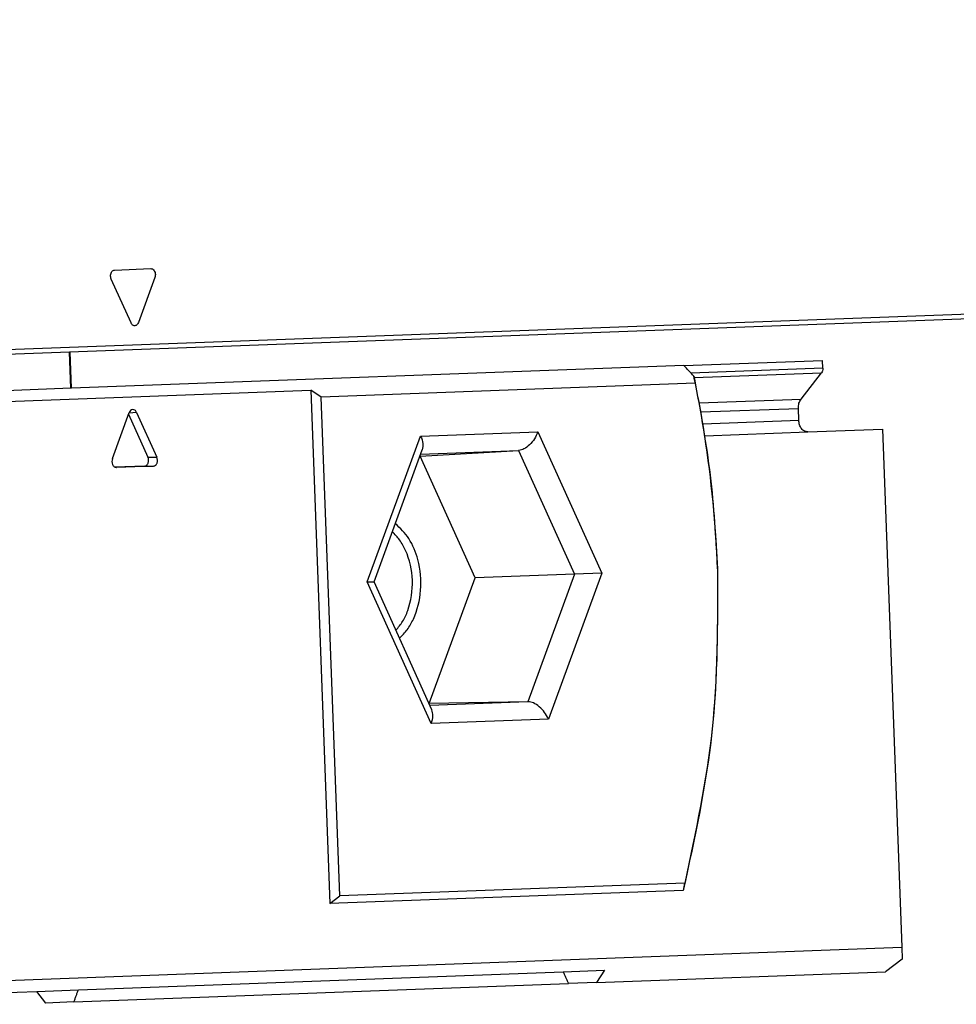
# Model space of a CAD drawing. Header units: millimetres. Extents: x -285 to 2170, y -283 to 203.
# Tile 19 of 33: x 583 to 622, y -281 to -240. Entities that reach past the tile are written whole.
import ezdxf

# ---------------------------------------------------------------- set-up
doc = ezdxf.new("R2010")
doc.units = ezdxf.units.MM

# ---------------------------------------------------------------- blocks, each defined once
blk = doc.blocks.new('CABEZA__17', base_point=(532.601, -282.801))
at = {"color": 3, "linetype": 'Continuous'}
for p, q in [((585.058, -255.385), (585.002, -253.886)), ((616.313, -254.551), (610.835, -254.754)), ((610.965, -254.94), (616.257, -254.744)), ((611.172, -255.988), (615.408, -255.831)), ((611.241, -256.369), (615.296, -256.218)), ((587.787, -256.384), (587.472, -256.419)), ((611.325, -256.86), (615.315, -256.712)), ((597.377, -263.435), (599.593, -257.373)), ((599.593, -257.373), (604.469, -257.192)), ((604.469, -257.192), (607.128, -263.073)), ((588.257, -258.242), (588.627, -258.241)), ((599.595, -258.123), (603.668, -257.973)), ((603.668, -257.973), (605.993, -263.115)), ((588.118, -258.622), (588.487, -258.622)), ((605.993, -263.115), (604.055, -268.416)), ((607.128, -263.073), (604.911, -269.135)), ((600.036, -269.316), (597.377, -263.435)), ((604.055, -268.416), (599.982, -268.567)), ((604.911, -269.135), (600.036, -269.316))]:
    blk.add_line(p, q, dxfattribs=at)
at = {"color": 7, "linetype": 'Continuous'}
for p, q in [((585.081, -255.384), (585.026, -253.886)), ((610.537, -254.441), (585.081, -255.384)), ((610.537, -254.441), (616.301, -254.228)), ((616.313, -254.551), (616.301, -254.228)), ((615.408, -255.831), (616.257, -254.744)), ((585.058, -255.385), (581.958, -255.5)), ((585.081, -255.384), (585.058, -255.385)), ((611.008, -255.174), (595.464, -255.75)), ((580.19, -256.016), (595.029, -255.466)), ((595.464, -255.75), (595.029, -255.466)), ((595.029, -255.466), (595.82, -276.801)), ((596.233, -276.486), (595.464, -255.75)), ((615.315, -256.712), (615.296, -256.218)), ((586.78, -258.31), (587.481, -256.395)), ((587.454, -256.467), (588.257, -258.242)), ((587.787, -256.384), (588.627, -258.241)), ((611.404, -257.357), (615.686, -257.198)), ((615.686, -257.198), (618.793, -257.083)), ((618.793, -257.083), (619.592, -278.622)), ((597.657, -263.424), (599.663, -257.938)), ((599.57, -258.2), (599.567, -258.2)), ((599.57, -258.2), (603.668, -257.973)), ((601.861, -263.268), (599.57, -258.2)), ((588.118, -258.622), (586.89, -258.668)), ((586.942, -258.679), (586.947, -258.679)), ((588.487, -258.622), (586.947, -258.679)), ((605.993, -263.115), (601.861, -263.268)), ((607.128, -263.073), (605.993, -263.115)), ((597.377, -263.435), (597.657, -263.424)), ((600.063, -268.747), (597.657, -263.424)), ((599.951, -268.493), (601.861, -263.268)), ((604.055, -268.416), (599.951, -268.493)), ((610.511, -276.257), (595.82, -276.801)), ((610.571, -275.955), (596.233, -276.486)), ((595.82, -276.801), (596.233, -276.486)), ((557.409, -280.927), (619.592, -278.622)), ((619.592, -278.622), (619.61, -279.122)), ((619.61, -279.122), (618.922, -279.648)), ((585.365, -280.391), (605.522, -279.644)), ((605.522, -279.644), (607.244, -279.58)), ((607.244, -279.58), (606.909, -280.093)), ((606.909, -280.093), (618.922, -279.648)), ((583.643, -280.455), (585.365, -280.391)), ((585.182, -280.898), (605.742, -280.136)), ((606.909, -280.093), (605.742, -280.136)), ((569.087, -280.994), (583.643, -280.455)), ((584.015, -280.942), (583.643, -280.455)), ((585.182, -280.898), (584.015, -280.942))]:
    blk.add_line(p, q, dxfattribs=at)
for centre, radius, start, end in [((565.324, -264.486), 46.629, 8.7943, 11.8935), ((564.204, -264.655), 47.761, 2.1111, 8.7889)]:
    blk.add_arc(centre, radius, start, end, dxfattribs=at)
for points, knots in [([(610.952, -254.876), (610.883, -254.803), (610.745, -254.658), (610.606, -254.514), (610.537, -254.441)], [0, 0, 0, 0, 0.3002665, 0.6007831, 0.6007831, 0.6007831, 0.6007831]), ([(616.313, -254.551), (616.312, -254.587), (616.31, -254.656), (616.274, -254.716), (616.257, -254.744)], [0, 0, 0, 0, 0.1069444, 0.2046248, 0.2046248, 0.2046248, 0.2046248]), ([(610.952, -254.876), (610.956, -254.901), (610.966, -254.951), (610.98, -255.025), (610.994, -255.1), (611.003, -255.149), (611.008, -255.174)], [0, 0, 0, 0, 0.075869, 0.1517553, 0.2276824, 0.3033399, 0.3033399, 0.3033399, 0.3033399]), ([(611.008, -255.174), (611.241, -256.447), (611.709, -259.002), (611.858, -261.595), (611.933, -262.895)], [0, 0, 0, 0, 3.878399, 7.782916, 7.782916, 7.782916, 7.782916]), ([(615.296, -256.218), (615.299, -256.146), (615.303, -256.007), (615.374, -255.888), (615.408, -255.831)], [0, 0, 0, 0, 0.2138888, 0.4092496, 0.4092496, 0.4092496, 0.4092496]), ([(587.62, -256.265), (587.59, -256.275), (587.525, -256.298), (587.496, -256.361), (587.481, -256.395)], [0, 0, 0, 0, 0.0907455, 0.197827, 0.197827, 0.197827, 0.197827]), ([(587.787, -256.384), (587.766, -256.347), (587.729, -256.281), (587.654, -256.27), (587.62, -256.265)], [0, 0, 0, 0, 0.1170361, 0.215264, 0.215264, 0.215264, 0.215264]), ([(615.686, -257.198), (615.639, -257.192), (615.538, -257.178), (615.419, -257.06), (615.336, -256.901), (615.322, -256.776), (615.315, -256.712)], [0, 0, 0, 0, 0.1405504, 0.2983594, 0.4777653, 0.67099, 0.67099, 0.67099, 0.67099]), ([(599.593, -257.373), (599.635, -257.475), (599.709, -257.658), (599.677, -257.852), (599.663, -257.938)], [0, 0, 0, 0, 0.3215775, 0.5787423, 0.5787423, 0.5787423, 0.5787423]), ([(604.469, -257.192), (604.425, -257.292), (604.337, -257.49), (604.136, -257.73), (603.915, -257.915), (603.744, -257.955), (603.668, -257.973)], [0, 0, 0, 0, 0.324654, 0.646469, 0.933676, 1.166751, 1.166751, 1.166751, 1.166751]), ([(588.118, -258.622), (588.149, -258.613), (588.217, -258.593), (588.275, -258.488), (588.295, -258.365), (588.269, -258.283), (588.257, -258.242)], [0, 0, 0, 0, 0.0945285, 0.2065393, 0.333707, 0.4609431, 0.4609431, 0.4609431, 0.4609431]), ([(588.487, -258.622), (588.519, -258.613), (588.587, -258.593), (588.645, -258.487), (588.665, -258.365), (588.639, -258.283), (588.627, -258.241)], [0, 0, 0, 0, 0.0945285, 0.2065393, 0.333707, 0.4609431, 0.4609431, 0.4609431, 0.4609431]), ([(586.78, -258.31), (586.771, -258.351), (586.752, -258.434), (586.78, -258.554), (586.842, -258.654), (586.911, -258.671), (586.942, -258.679)], [0, 0, 0, 0, 0.12555, 0.2512531, 0.3624585, 0.4563173, 0.4563173, 0.4563173, 0.4563173]), ([(598.717, -265.77), (598.827, -265.658), (599.058, -265.425), (599.423, -264.774), (599.667, -263.771), (599.553, -262.606), (599.174, -261.626), (598.743, -261.205), (598.541, -261.007)], [0, 0, 0, 0, 0.46941, 0.980496, 2.216543, 3.49851, 4.447511, 5.289572, 5.289572, 5.289572, 5.289572]), ([(598.569, -265.442), (598.666, -265.324), (598.869, -265.075), (599.178, -264.391), (599.327, -263.362), (599.102, -262.348), (598.744, -261.688), (598.523, -261.456), (598.417, -261.344)], [0, 0, 0, 0, 0.458835, 0.959184, 2.231417, 3.50365, 4.004, 4.462834, 4.462834, 4.462834, 4.462834]), ([(611.933, -262.895), (611.938, -265.171), (611.948, -269.677), (610.987, -274.078), (610.511, -276.257)], [0, 0, 0, 0, 6.803792, 13.472767, 13.472767, 13.472767, 13.472767]), ([(611.933, -262.895), (611.939, -265.118), (611.951, -269.52), (611.028, -273.824), (610.571, -275.955)], [0, 0, 0, 0, 6.645879, 13.163824, 13.163824, 13.163824, 13.163824]), ([(604.911, -269.135), (604.86, -269.039), (604.758, -268.848), (604.54, -268.624), (604.306, -268.455), (604.132, -268.428), (604.055, -268.416)], [0, 0, 0, 0, 0.324654, 0.646469, 0.933676, 1.166751, 1.166751, 1.166751, 1.166751]), ([(600.036, -269.316), (600.069, -269.211), (600.13, -269.023), (600.084, -268.832), (600.063, -268.747)], [0, 0, 0, 0, 0.3215775, 0.5787423, 0.5787423, 0.5787423, 0.5787423]), ([(610.571, -275.955), (610.566, -275.98), (610.556, -276.03), (610.541, -276.106), (610.526, -276.181), (610.516, -276.232), (610.511, -276.257)], [0, 0, 0, 0, 0.0769311, 0.1541126, 0.2312095, 0.3083683, 0.3083683, 0.3083683, 0.3083683]), ([(605.522, -279.644), (605.541, -279.685), (605.578, -279.767), (605.632, -279.89), (605.687, -280.013), (605.724, -280.095), (605.742, -280.136)], [0, 0, 0, 0, 0.1344585, 0.2693636, 0.4039858, 0.5389831, 0.5389831, 0.5389831, 0.5389831]), ([(585.182, -280.898), (585.197, -280.856), (585.228, -280.771), (585.273, -280.644), (585.319, -280.518), (585.35, -280.433), (585.365, -280.391)], [0, 0, 0, 0, 0.1351891, 0.2696195, 0.404468, 0.5389831, 0.5389831, 0.5389831, 0.5389831])]:
    blk.add_open_spline(points, degree=3, knots=knots, dxfattribs=at)
blk = doc.blocks.new('REGLA__18', base_point=(515.369, -260.013))
at = {"color": 3, "linetype": 'Continuous'}
for p, q in [((1707.525, -212.088), (551.916, -254.912)), ((586.871, -250.467), (588.379, -250.411)), ((587.555, -252.666), (586.732, -250.847)), ((588.546, -250.78), (587.861, -252.655))]:
    blk.add_line(p, q, dxfattribs=at)
at = {"color": 7, "linetype": 'Continuous'}
blk.add_line((1707.533, -212.288), (551.924, -255.112), dxfattribs=at)
at = {"color": 3, "linetype": 'Continuous'}
for points, knots in [([(586.732, -250.847), (586.723, -250.82), (586.704, -250.766), (586.702, -250.68), (586.719, -250.598), (586.755, -250.53), (586.807, -250.479), (586.851, -250.471), (586.871, -250.467)], [0, 0, 0, 0, 0.0842646, 0.1710696, 0.2552744, 0.3325684, 0.4011867, 0.4635126, 0.4635126, 0.4635126, 0.4635126]), ([(588.379, -250.411), (588.4, -250.413), (588.445, -250.418), (588.5, -250.465), (588.541, -250.53), (588.564, -250.611), (588.569, -250.697), (588.554, -250.752), (588.546, -250.78)], [0, 0, 0, 0, 0.0623259, 0.1309442, 0.2082382, 0.292443, 0.379248, 0.4635126, 0.4635126, 0.4635126, 0.4635126]), ([(587.861, -252.655), (587.85, -252.678), (587.83, -252.723), (587.777, -252.771), (587.713, -252.791), (587.647, -252.776), (587.591, -252.732), (587.567, -252.689), (587.555, -252.666)], [0, 0, 0, 0, 0.0773603, 0.1459929, 0.2082745, 0.2705561, 0.3391886, 0.416549, 0.416549, 0.416549, 0.416549])]:
    blk.add_open_spline(points, degree=3, knots=knots, dxfattribs=at)
blk = doc.blocks.new('Regla_G2_cm1540-T__19', base_point=(515.369, -282.801))
for name, p in [('REGLA__18', (515.369, -260.013)), ('CABEZA__17', (532.601, -282.801))]:
    blk.add_blockref(name, p)
blk = doc.blocks.new('Alzado1', base_point=(1009, -223))
blk.add_blockref('Regla_G2_cm1540-T__19', (515.369, -282.801))

msp = doc.modelspace()

# ---------------------------------------------------------------- block references
msp.add_blockref('Alzado1', (1009, -223))

doc.saveas('drawing.dxf')
